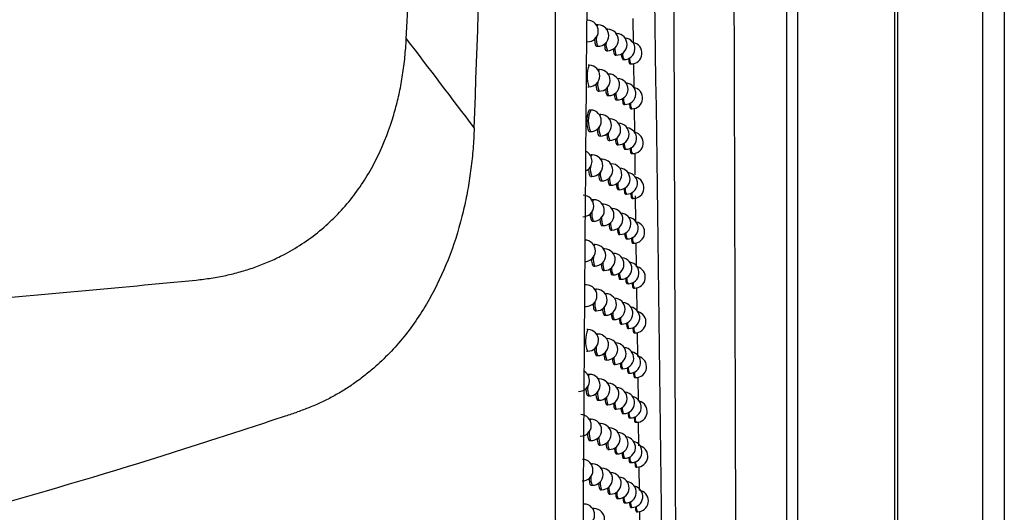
# Model space of a CAD drawing. Header units: millimetres. Extents: x 15231 to 16570, y 10019 to 11489.
# Tile 114 of 206: x 16090 to 16136, y 10634 to 10657. Entities that reach past the tile are written whole.
import ezdxf

# ---------------------------------------------------------------- set-up
doc = ezdxf.new("R2010")
doc.units = ezdxf.units.MM

msp = doc.modelspace()

# ---------------------------------------------------------------- linework, layer by layer
at = {"color": 7, "linetype": 'Continuous', "lineweight": 25}
for p, q in [((16131.091, 10924.651), (16131.091, 10564.564)), ((16135.047, 10564.608), (16135.047, 10924.608)), ((16136.047, 10924.608), (16136.047, 10564.608)), ((16130.96, 10622.496), (16130.96, 10736.72)), ((16125.951, 10622.71), (16125.951, 10736.505)), ((16126.451, 10736.505), (16126.451, 10622.948)), ((16108.277, 10656.08), (16110.64, 10701.147)), ((16117.187, 10656.73), (16117.136, 10656.731)), ((16118.798, 10657.018), (16118.813, 10655.892)), ((16117.634, 10656.524), (16117.582, 10656.525)), ((16118.039, 10656.319), (16118.029, 10656.319)), ((16117.122, 10655.731), (16117.169, 10655.73)), ((16117.568, 10655.525), (16117.616, 10655.524)), ((16117.974, 10655.32), (16118.021, 10655.319)), ((16116.771, 10654.852), (16116.719, 10654.853)), ((16118.339, 10655.115), (16118.386, 10655.114)), ((16118.664, 10654.911), (16118.711, 10654.91)), ((16118.826, 10654.932), (16118.841, 10653.808)), ((16117.25, 10654.645), (16117.198, 10654.646)), ((16117.687, 10654.439), (16117.644, 10654.44)), ((16118.085, 10654.234), (16118.082, 10654.234)), ((16116.706, 10653.853), (16116.754, 10653.852)), ((16117.184, 10653.646), (16117.232, 10653.645)), ((16117.622, 10653.44), (16117.669, 10653.439)), ((16118.019, 10653.235), (16118.067, 10653.234)), ((16118.377, 10653.03), (16118.425, 10653.029)), ((16116.842, 10652.767), (16116.79, 10652.768)), ((16117.311, 10652.561), (16117.259, 10652.562)), ((16118.696, 10652.826), (16118.743, 10652.826)), ((16118.854, 10652.846), (16118.869, 10651.725)), ((16117.74, 10652.355), (16117.706, 10652.355)), ((16116.776, 10651.768), (16116.824, 10651.767)), ((16117.245, 10651.562), (16117.293, 10651.561)), ((16117.674, 10651.356), (16117.722, 10651.355)), ((16118.065, 10651.151), (16118.112, 10651.15)), ((16118.415, 10650.946), (16118.463, 10650.946)), ((16118.728, 10650.743), (16118.775, 10650.742)), ((16118.882, 10650.762), (16118.896, 10649.757)), ((16116.911, 10650.684), (16116.859, 10650.684)), ((16117.371, 10650.477), (16117.32, 10650.478)), ((16117.792, 10650.272), (16117.766, 10650.272)), ((16116.845, 10649.685), (16116.893, 10649.684)), ((16117.305, 10649.478), (16117.353, 10649.477)), ((16117.726, 10649.273), (16117.774, 10649.272)), ((16118.109, 10649.068), (16118.157, 10649.067)), ((16116.979, 10648.601), (16116.927, 10648.602)), ((16118.453, 10648.863), (16118.5, 10648.862)), ((16118.759, 10648.66), (16118.806, 10648.659)), ((16118.909, 10648.785), (16118.925, 10647.56)), ((16117.43, 10648.395), (16117.379, 10648.396)), ((16117.843, 10648.189), (16117.825, 10648.189)), ((16116.913, 10647.602), (16116.961, 10647.601)), ((16117.364, 10647.396), (16117.412, 10647.395)), ((16117.777, 10647.19), (16117.825, 10647.189)), ((16118.153, 10646.985), (16118.2, 10646.984)), ((16118.49, 10646.781), (16118.537, 10646.78)), ((16117.045, 10646.519), (16116.994, 10646.52)), ((16117.488, 10646.313), (16117.44, 10646.314)), ((16118.79, 10646.578), (16118.837, 10646.577)), ((16118.938, 10646.596), (16118.953, 10645.479)), ((16117.893, 10646.108), (16117.883, 10646.108)), ((16116.98, 10645.52), (16117.028, 10645.519)), ((16117.423, 10645.314), (16117.47, 10645.313)), ((16117.828, 10645.109), (16117.876, 10645.108)), ((16118.196, 10644.904), (16118.243, 10644.903)), ((16116.639, 10644.644), (16116.588, 10644.645)), ((16117.111, 10644.438), (16117.06, 10644.439)), ((16118.526, 10644.7), (16118.574, 10644.699)), ((16118.82, 10644.496), (16118.867, 10644.496)), ((16118.966, 10644.514), (16118.981, 10643.399)), ((16117.546, 10644.232), (16117.506, 10644.233)), ((16117.943, 10644.027), (16117.941, 10644.027)), ((16116.574, 10643.645), (16116.622, 10643.645)), ((16117.045, 10643.439), (16117.093, 10643.438)), ((16117.48, 10643.233), (16117.528, 10643.232)), ((16117.877, 10643.028), (16117.925, 10643.027)), ((16116.713, 10642.564), (16116.661, 10642.565)), ((16118.238, 10642.823), (16118.286, 10642.822)), ((16118.562, 10642.619), (16118.61, 10642.618)), ((16117.176, 10642.358), (16117.124, 10642.359)), ((16117.602, 10642.152), (16117.571, 10642.153)), ((16118.85, 10642.416), (16118.897, 10642.415)), ((16118.994, 10642.433), (16119.009, 10641.32)), ((16116.647, 10641.565), (16116.695, 10641.564)), ((16117.11, 10641.359), (16117.158, 10641.358)), ((16117.536, 10641.153), (16117.584, 10641.152)), ((16117.926, 10640.948), (16117.974, 10640.947)), ((16118.28, 10640.744), (16118.327, 10640.743)), ((16116.785, 10640.485), (16116.734, 10640.486)), ((16117.239, 10640.279), (16117.188, 10640.279)), ((16118.597, 10640.54), (16118.645, 10640.539)), ((16118.879, 10640.337), (16118.926, 10640.336)), ((16119.022, 10640.353), (16119.037, 10639.242)), ((16117.657, 10640.073), (16117.634, 10640.073)), ((16116.719, 10639.486), (16116.767, 10639.485)), ((16117.173, 10639.28), (16117.221, 10639.279)), ((16117.591, 10639.074), (16117.639, 10639.073)), ((16117.974, 10638.869), (16118.022, 10638.868)), ((16116.856, 10638.406), (16116.805, 10638.407)), ((16118.321, 10638.665), (16118.368, 10638.664)), ((16118.632, 10638.461), (16118.68, 10638.46)), ((16117.302, 10638.2), (16117.251, 10638.201)), ((16117.712, 10637.995), (16117.697, 10637.995)), ((16118.908, 10638.258), (16118.955, 10638.257)), ((16119.049, 10638.274), (16119.063, 10637.164)), ((16116.79, 10637.407), (16116.838, 10637.406)), ((16117.236, 10637.201), (16117.284, 10637.2)), ((16117.646, 10636.996), (16117.694, 10636.995)), ((16118.021, 10636.791), (16118.069, 10636.79)), ((16118.361, 10636.587), (16118.409, 10636.586)), ((16116.926, 10636.329), (16116.874, 10636.33)), ((16117.363, 10636.123), (16117.321, 10636.124)), ((16118.666, 10636.383), (16118.714, 10636.382)), ((16118.937, 10636.18), (16118.984, 10636.179)), ((16119.074, 10636.196), (16119.087, 10635.088)), ((16117.765, 10635.917), (16117.758, 10635.918)), ((16116.86, 10635.33), (16116.908, 10635.329)), ((16117.297, 10635.124), (16117.345, 10635.123)), ((16117.7, 10634.918), (16117.748, 10634.918)), ((16118.067, 10634.714), (16118.115, 10634.713)), ((16118.401, 10634.51), (16118.449, 10634.509)), ((16118.7, 10634.306), (16118.748, 10634.305)), ((16116.994, 10634.252), (16116.943, 10634.253)), ((16118.965, 10634.103), (16119.012, 10634.103)), ((16119.099, 10634.118), (16119.112, 10633.012))]:
    msp.add_line(p, q, dxfattribs=at)
at = {"color": 7, "linetype": 'Continuous', "lineweight": 25, "flags": 128}
for points in [[(16117.145, 10656.646), (16117.158, 10656.692), (16117.187, 10656.73), (16117.187, 10656.73)], [(16117.606, 10656.489), (16117.633, 10656.524), (16117.634, 10656.524)], [(16118.031, 10656.316), (16118.039, 10656.319), (16118.039, 10656.319)], [(16117.21, 10654.574), (16117.22, 10654.607), (16117.249, 10654.645), (16117.25, 10654.645)], [(16117.663, 10654.412), (16117.687, 10654.439), (16117.687, 10654.439)], [(16118.082, 10654.234), (16118.085, 10654.234), (16118.085, 10654.234)], [(16117.275, 10652.501), (16117.282, 10652.523), (16117.311, 10652.561), (16117.311, 10652.561)], [(16117.719, 10652.336), (16117.74, 10652.355), (16117.74, 10652.355)], [(16116.864, 10650.582), (16116.882, 10650.645), (16116.911, 10650.684), (16116.911, 10650.684)], [(16117.338, 10650.428), (16117.342, 10650.439), (16117.371, 10650.477), (16117.371, 10650.477)], [(16117.775, 10650.259), (16117.792, 10650.272), (16117.792, 10650.272)], [(16116.935, 10648.514), (16116.95, 10648.563), (16116.979, 10648.601), (16116.979, 10648.601)], [(16117.4, 10648.355), (16117.401, 10648.357), (16117.43, 10648.395), (16117.43, 10648.395)], [(16117.83, 10648.182), (16117.843, 10648.189), (16117.843, 10648.189)], [(16117.005, 10646.445), (16117.016, 10646.481), (16117.045, 10646.519), (16117.045, 10646.519)], [(16117.462, 10646.282), (16117.488, 10646.313), (16117.488, 10646.313)], [(16117.885, 10646.105), (16117.893, 10646.108), (16117.893, 10646.108)], [(16117.074, 10644.375), (16117.082, 10644.4), (16117.111, 10644.438), (16117.111, 10644.438)], [(16117.523, 10644.209), (16117.545, 10644.232), (16117.546, 10644.232)], [(16117.941, 10644.027), (16117.943, 10644.027), (16117.943, 10644.027)], [(16117.142, 10642.306), (16117.147, 10642.32), (16117.176, 10642.358), (16117.176, 10642.358)], [(16117.583, 10642.135), (16117.602, 10642.152), (16117.602, 10642.152)], [(16116.742, 10640.397), (16116.756, 10640.447), (16116.785, 10640.485), (16116.785, 10640.485)], [(16117.209, 10640.236), (16117.21, 10640.24), (16117.239, 10640.279), (16117.239, 10640.279)], [(16117.642, 10640.062), (16117.657, 10640.073), (16117.657, 10640.073)], [(16116.816, 10638.331), (16116.827, 10638.368), (16116.856, 10638.406), (16116.856, 10638.406)], [(16117.274, 10638.166), (16117.301, 10638.2), (16117.302, 10638.2)], [(16117.701, 10637.989), (16117.712, 10637.995), (16117.712, 10637.995)], [(16116.889, 10636.265), (16116.897, 10636.291), (16116.926, 10636.329), (16116.926, 10636.329)], [(16117.339, 10636.097), (16117.363, 10636.123), (16117.363, 10636.123)], [(16117.759, 10635.916), (16117.765, 10635.917), (16117.765, 10635.917)], [(16116.96, 10634.199), (16116.965, 10634.214), (16116.994, 10634.252), (16116.994, 10634.252)]]:
    msp.add_lwpolyline(points, dxfattribs=at)
at = {"color": 7, "linetype": 'Continuous', "lineweight": 25}
for centre, radius, start, end in [((16116.691, 10656.437), 0.5, 268.9784, 88.9784), ((16117.178, 10656.23), 0.5, 268.9784, 88.9784), ((16117.625, 10656.024), 0.5, 268.9784, 88.9784), ((16118.03, 10655.819), 0.5, 268.9784, 88.9784), ((16117.916, 10656.062), 0.817, 173.4371, 203.9719), ((16118.298, 10655.834), 0.749, 175.1723, 204.4381), ((16118.395, 10655.614), 0.5, 268.9784, 85.4605), ((16118.72, 10655.41), 0.5, 268.9784, 80.404), ((16118.651, 10655.611), 0.695, 176.6743, 204.8902), ((16118.8, 10655.356), 0.479, 173.0162, 210.3312), ((16118.064, 10654.328), 1.394, 157.9604, 199.9964), ((16116.762, 10654.352), 0.5, 268.9784, 88.9784), ((16119.097, 10655.139), 0.449, 174.2765, 210.7061), ((16117.241, 10654.145), 0.5, 268.9784, 88.9784), ((16117.678, 10653.939), 0.5, 268.9784, 88.9784), ((16117.962, 10653.972), 0.8, 173.8561, 204.0789), ((16118.076, 10653.734), 0.5, 268.9784, 88.9784), ((16118.434, 10653.529), 0.5, 268.9784, 84.5886), ((16118.34, 10653.745), 0.737, 175.5032, 204.5339), ((16118.688, 10653.523), 0.685, 176.9457, 204.9766), ((16118.752, 10653.326), 0.5, 268.9784, 79.5478), ((16118.833, 10653.269), 0.473, 173.2498, 210.399), ((16119.125, 10653.053), 0.444, 174.4682, 210.7651), ((16117.949, 10652.247), 1.223, 154.857, 203.0999), ((16116.833, 10652.267), 0.5, 268.9784, 88.9784), ((16117.302, 10652.061), 0.5, 268.9784, 88.9784), ((16117.731, 10651.855), 0.5, 268.9784, 88.9784), ((16118.121, 10651.65), 0.5, 268.9784, 88.9784), ((16118.009, 10651.882), 0.785, 174.25, 204.1827), ((16118.382, 10651.657), 0.725, 175.8192, 204.6274), ((16118.472, 10651.445), 0.5, 268.9784, 83.7222), ((16118.784, 10651.242), 0.5, 268.9784, 78.6958), ((16118.725, 10651.436), 0.676, 177.2066, 205.0609), ((16118.866, 10651.183), 0.468, 173.475, 210.465), ((16116.402, 10650.391), 0.5, 295.0256, 63.7899), ((16119.152, 10650.967), 0.44, 174.6531, 210.8225), ((16116.902, 10650.184), 0.5, 268.9784, 88.9784), ((16117.362, 10649.977), 0.5, 268.9784, 88.9784), ((16117.783, 10649.772), 0.5, 268.9784, 88.9784), ((16117.662, 10650.023), 0.841, 172.8687, 203.8326), ((16118.055, 10649.794), 0.77, 174.6221, 204.2837), ((16118.166, 10649.567), 0.5, 268.9784, 87.5234), ((16118.509, 10649.362), 0.5, 268.9784, 82.8609), ((16118.423, 10649.57), 0.714, 176.1215, 204.7187), ((16118.761, 10649.35), 0.668, 177.4576, 205.1433), ((16118.815, 10649.159), 0.5, 268.9784, 77.8478), ((16118.899, 10649.097), 0.462, 173.6922, 210.5295), ((16119.18, 10648.883), 0.436, 174.8313, 210.8783), ((16116.48, 10648.308), 0.5, 268.9784, 88.9784), ((16116.97, 10648.101), 0.5, 268.9784, 88.9784), ((16117.712, 10647.935), 0.822, 173.3209, 203.9429), ((16117.421, 10647.895), 0.5, 268.9784, 88.9784), ((16117.834, 10647.689), 0.5, 268.9784, 88.9784), ((16118.209, 10647.484), 0.5, 268.9784, 86.6497), ((16118.102, 10647.707), 0.757, 174.9751, 204.3821), ((16118.464, 10647.485), 0.704, 176.4113, 204.8079), ((16118.546, 10647.28), 0.5, 268.9784, 82.0047), ((16118.846, 10647.077), 0.5, 268.9784, 77.0036), ((16118.621, 10647.23), 0.487, 172.6861, 210.2368), ((16116.556, 10646.226), 0.5, 268.9784, 88.9784), ((16118.931, 10647.013), 0.457, 173.9017, 210.5922), ((16119.207, 10646.799), 0.432, 175.0032, 210.9325), ((16117.037, 10646.019), 0.5, 268.9784, 88.9784), ((16117.479, 10645.813), 0.5, 268.9784, 88.9784), ((16117.763, 10645.847), 0.805, 173.7425, 204.0495), ((16117.885, 10645.608), 0.5, 268.9784, 88.9784), ((16118.252, 10645.403), 0.5, 268.9784, 85.7822), ((16118.148, 10645.621), 0.744, 175.311, 204.478), ((16118.505, 10645.4), 0.694, 176.6895, 204.895), ((16118.583, 10645.199), 0.5, 268.9784, 81.1533), ((16118.876, 10644.996), 0.5, 268.9784, 76.1631), ((16118.659, 10645.146), 0.481, 172.9283, 210.3059), ((16118.963, 10644.93), 0.453, 174.1038, 210.6533), ((16116.631, 10644.145), 0.5, 268.9784, 88.9784), ((16117.102, 10643.938), 0.5, 268.9784, 88.9784), ((16119.234, 10644.716), 0.428, 175.1688, 210.9851), ((16117.537, 10643.732), 0.5, 268.9784, 88.9784), ((16117.934, 10643.527), 0.5, 268.9784, 88.9784), ((16117.813, 10643.761), 0.789, 174.1383, 204.1529), ((16118.194, 10643.537), 0.732, 175.6315, 204.5716), ((16118.295, 10643.322), 0.5, 268.9784, 84.9207), ((16118.618, 10643.118), 0.5, 268.9784, 80.3064), ((16118.546, 10643.316), 0.685, 176.9567, 204.9801), ((16118.696, 10643.063), 0.475, 173.1617, 210.3733), ((16118.906, 10642.915), 0.5, 268.9784, 75.3262), ((16117.82, 10642.044), 1.223, 154.857, 203.0999), ((16116.704, 10642.064), 0.5, 268.9784, 88.9784), ((16118.995, 10642.847), 0.448, 174.2987, 210.7129), ((16119.261, 10642.634), 0.425, 175.3285, 211.0362), ((16117.167, 10641.858), 0.5, 268.9784, 88.9784), ((16117.593, 10641.652), 0.5, 268.9784, 88.9784), ((16117.864, 10641.676), 0.775, 174.5119, 204.2535), ((16117.983, 10641.447), 0.5, 268.9784, 88.9784), ((16118.336, 10641.243), 0.5, 268.9784, 84.0647), ((16118.239, 10641.453), 0.721, 175.938, 204.6631), ((16118.586, 10641.233), 0.676, 177.2137, 205.0633), ((16118.654, 10641.039), 0.5, 268.9784, 79.4638), ((16118.935, 10640.836), 0.5, 268.9784, 74.4928), ((16118.732, 10640.981), 0.47, 173.3868, 210.4391), ((16119.026, 10640.766), 0.444, 174.4867, 210.7708), ((16116.286, 10640.192), 0.5, 268.9784, 58.7625), ((16116.776, 10639.985), 0.5, 268.9784, 88.9784), ((16117.23, 10639.779), 0.5, 268.9784, 88.9784), ((16119.287, 10640.553), 0.422, 175.4824, 211.0858), ((16117.519, 10639.819), 0.823, 173.3017, 203.9381), ((16117.648, 10639.573), 0.5, 268.9784, 88.9784), ((16118.031, 10639.368), 0.5, 268.9784, 87.5111), ((16117.915, 10639.592), 0.761, 174.8661, 204.3514), ((16118.284, 10639.37), 0.71, 176.2316, 204.7524), ((16118.377, 10639.164), 0.5, 268.9784, 83.214), ((16118.689, 10638.96), 0.5, 268.9784, 78.6255), ((16118.626, 10639.152), 0.668, 177.461, 205.1444), ((16118.769, 10638.9), 0.465, 173.604, 210.5032), ((16118.964, 10638.757), 0.5, 268.9784, 73.6628), ((16116.366, 10638.113), 0.5, 268.9784, 88.9784), ((16116.847, 10637.906), 0.5, 268.9784, 88.9784), ((16119.057, 10638.685), 0.44, 174.6681, 210.8271), ((16119.314, 10638.473), 0.418, 175.6306, 211.1339), ((16117.293, 10637.7), 0.5, 268.9784, 88.9784), ((16117.703, 10637.495), 0.5, 268.9784, 88.9784), ((16117.574, 10637.735), 0.806, 173.7197, 204.0436), ((16117.965, 10637.51), 0.748, 175.2031, 204.4469), ((16118.078, 10637.29), 0.5, 268.9784, 86.6497), ((16118.418, 10637.086), 0.5, 268.9784, 82.3685), ((16118.329, 10637.289), 0.7, 176.5133, 204.8397), ((16118.49, 10637.036), 0.487, 172.6861, 210.2368), ((16118.723, 10636.882), 0.5, 268.9784, 77.7912), ((16118.993, 10636.679), 0.5, 268.9784, 72.8361), ((16118.805, 10636.82), 0.459, 173.8135, 210.5657), ((16119.088, 10636.606), 0.436, 174.843, 210.8819), ((16116.445, 10636.035), 0.5, 268.9784, 88.9784), ((16116.917, 10635.829), 0.5, 268.9784, 88.9784), ((16117.354, 10635.623), 0.5, 268.9784, 88.9784), ((16119.339, 10636.394), 0.415, 175.7734, 211.1805), ((16117.629, 10635.652), 0.79, 174.1123, 204.146), ((16117.757, 10635.418), 0.5, 268.9784, 88.9784), ((16118.124, 10635.213), 0.5, 268.9784, 85.7944), ((16118.015, 10635.429), 0.736, 175.5245, 204.5401), ((16118.374, 10635.209), 0.691, 176.7838, 204.9249), ((16118.458, 10635.009), 0.5, 268.9784, 81.5278), ((16118.757, 10634.805), 0.5, 268.9784, 76.9608), ((16118.531, 10634.956), 0.481, 172.9249, 210.305), ((16118.84, 10634.74), 0.455, 174.0156, 210.6266), ((16119.021, 10634.602), 0.5, 268.9784, 72.0128), ((16116.522, 10633.959), 0.5, 268.9784, 88.9784), ((16119.118, 10634.527), 0.432, 175.0117, 210.9352), ((16119.365, 10634.316), 0.412, 175.9109, 211.2256), ((16116.985, 10633.752), 0.5, 268.9784, 88.9784)]:
    msp.add_arc(centre, radius, start, end, dxfattribs=at)
for points, knots in [([(16123.322, 10734.704), (16123.324, 10733.548), (16123.328, 10731.236), (16123.334, 10727.768), (16123.34, 10724.302), (16123.346, 10720.836), (16123.352, 10717.372), (16123.359, 10713.909), (16123.366, 10710.447), (16123.373, 10706.986), (16123.38, 10703.526), (16123.387, 10700.067), (16123.395, 10696.61), (16123.403, 10693.153), (16123.411, 10689.698), (16123.419, 10686.244), (16123.427, 10682.79), (16123.438, 10678.185), (16123.452, 10672.431), (16123.471, 10665.531), (16123.489, 10658.638), (16123.509, 10651.752), (16123.529, 10644.873), (16123.55, 10638.001), (16123.571, 10631.135), (16123.586, 10626.564), (16123.594, 10624.279)], [0, 0, 0, 0, 0.031233, 0.062465, 0.093696, 0.124926, 0.156156, 0.187386, 0.218616, 0.249847, 0.281078, 0.31231, 0.343544, 0.374779, 0.406016, 0.437255, 0.468497, 0.499741, 0.56229, 0.624831, 0.687364, 0.749893, 0.812419, 0.874944, 0.93747, 1, 1, 1, 1]), ([(16117.145, 10698.002), (16116.892, 10681.619), (16116.712, 10665.225), (16116.459, 10632.445), (16116.386, 10616.063), (16116.35, 10599.69)], [0, 0, 0, 0, 0.5, 0.5, 1, 1, 1, 1]), ([(16117.135, 10656.725), (16117.131, 10656.727), (16117.12, 10656.733), (16117.109, 10656.715), (16117.102, 10656.704)], [0, 0, 0, 0, 0.4060098, 1, 1, 1, 1]), ([(16098.516, 10644.869), (16098.635, 10644.882), (16098.87, 10644.907), (16099.219, 10644.957), (16099.564, 10645.015), (16099.903, 10645.083), (16100.238, 10645.161), (16100.567, 10645.248), (16100.891, 10645.345), (16101.21, 10645.451), (16101.524, 10645.566), (16101.832, 10645.691), (16102.136, 10645.826), (16102.947, 10646.217), (16104.197, 10647.012), (16105.644, 10648.449), (16106.784, 10650.154), (16107.425, 10651.654), (16107.779, 10652.824), (16107.967, 10653.602), (16108.113, 10654.406), (16108.221, 10655.234), (16108.258, 10655.795), (16108.277, 10656.08)], [0, 0, 0, 0, 0.021836, 0.043434, 0.064812, 0.085987, 0.106979, 0.127807, 0.14849, 0.169048, 0.189503, 0.209874, 0.230183, 0.25045, 0.375145, 0.499962, 0.62217, 0.749685, 0.797782, 0.84671, 0.896625, 0.947675, 1, 1, 1, 1]), ([(16117.016, 10656.065), (16117.018, 10656.03), (16117.025, 10655.942), (16117.049, 10655.832), (16117.083, 10655.747), (16117.109, 10655.737), (16117.122, 10655.732)], [0, 0, 0, 0, 0.182269, 0.456527, 0.731915, 1, 1, 1, 1]), ([(16117.473, 10655.838), (16117.475, 10655.81), (16117.481, 10655.729), (16117.502, 10655.626), (16117.533, 10655.541), (16117.556, 10655.531), (16117.568, 10655.526)], [0, 0, 0, 0, 0.151295, 0.436753, 0.722937, 1, 1, 1, 1]), ([(16117.89, 10655.612), (16117.891, 10655.591), (16117.895, 10655.517), (16117.914, 10655.42), (16117.942, 10655.335), (16117.963, 10655.325), (16117.974, 10655.321)], [0, 0, 0, 0, 0.1174355, 0.4149161, 0.7127961, 1, 1, 1, 1]), ([(16118.265, 10655.386), (16118.266, 10655.372), (16118.27, 10655.306), (16118.286, 10655.216), (16118.31, 10655.13), (16118.329, 10655.121), (16118.339, 10655.116)], [0, 0, 0, 0, 0.080299, 0.39073, 0.701324, 1, 1, 1, 1]), ([(16118.6, 10655.16), (16118.6, 10655.154), (16118.603, 10655.096), (16118.617, 10655.012), (16118.638, 10654.926), (16118.655, 10654.917), (16118.664, 10654.912)], [0, 0, 0, 0, 0.039419, 0.363859, 0.688321, 1, 1, 1, 1]), ([(16117.08, 10653.976), (16117.083, 10653.942), (16117.089, 10653.855), (16117.113, 10653.747), (16117.146, 10653.662), (16117.171, 10653.652), (16117.184, 10653.647)], [0, 0, 0, 0, 0.175439, 0.452176, 0.729946, 1, 1, 1, 1]), ([(16117.529, 10653.749), (16117.531, 10653.722), (16117.536, 10653.643), (16117.557, 10653.541), (16117.587, 10653.456), (16117.61, 10653.446), (16117.622, 10653.441)], [0, 0, 0, 0, 0.14436, 0.432291, 0.720874, 1, 1, 1, 1]), ([(16117.937, 10653.523), (16117.939, 10653.503), (16117.943, 10653.431), (16117.961, 10653.336), (16117.988, 10653.25), (16118.009, 10653.241), (16118.019, 10653.236)], [0, 0, 0, 0, 0.110414, 0.410356, 0.710645, 1, 1, 1, 1]), ([(16118.306, 10653.297), (16118.306, 10653.285), (16118.31, 10653.22), (16118.325, 10653.131), (16118.349, 10653.046), (16118.368, 10653.036), (16118.378, 10653.031)], [0, 0, 0, 0, 0.073216, 0.386089, 0.699093, 1, 1, 1, 1]), ([(16118.634, 10653.072), (16118.634, 10653.067), (16118.637, 10653.01), (16118.65, 10652.928), (16118.671, 10652.842), (16118.688, 10652.832), (16118.696, 10652.827)], [0, 0, 0, 0, 0.0323085, 0.3591597, 0.6860223, 1, 1, 1, 1]), ([(16116.79, 10652.762), (16116.785, 10652.763), (16116.766, 10652.771), (16116.734, 10652.725), (16116.698, 10652.628), (16116.671, 10652.487), (16116.657, 10652.322), (16116.658, 10652.152), (16116.672, 10651.995), (16116.699, 10651.869), (16116.735, 10651.785), (16116.763, 10651.774), (16116.776, 10651.769)], [0, 0, 0, 0, 0.036715, 0.144902, 0.25298, 0.36062, 0.467684, 0.574309, 0.680848, 0.787693, 0.895086, 1, 1, 1, 1]), ([(16111.429, 10651.925), (16111.423, 10651.766), (16111.409, 10651.45), (16111.376, 10650.979), (16111.334, 10650.513), (16111.281, 10650.052), (16111.217, 10649.596), (16111.144, 10649.146), (16111.06, 10648.7), (16110.966, 10648.259), (16110.732, 10647.281), (16110.268, 10645.813), (16109.374, 10643.924), (16108.225, 10642.213), (16107.132, 10641.074), (16106.308, 10640.396), (16105.833, 10640.046), (16105.342, 10639.726), (16104.836, 10639.434), (16104.315, 10639.173), (16103.779, 10638.938), (16103.411, 10638.807), (16103.227, 10638.742)], [0, 0, 0, 0, 0.028645, 0.05702, 0.085139, 0.113018, 0.140672, 0.168118, 0.195372, 0.222452, 0.249374, 0.376927, 0.499408, 0.626288, 0.749104, 0.78533, 0.821246, 0.85696, 0.892582, 0.928222, 0.963992, 1, 1, 1, 1]), ([(16117.144, 10651.887), (16117.146, 10651.855), (16117.152, 10651.77), (16117.175, 10651.663), (16117.208, 10651.578), (16117.233, 10651.568), (16117.245, 10651.563)], [0, 0, 0, 0, 0.168602, 0.44781, 0.727962, 1, 1, 1, 1]), ([(16117.584, 10651.66), (16117.586, 10651.635), (16117.591, 10651.557), (16117.611, 10651.457), (16117.64, 10651.372), (16117.663, 10651.362), (16117.674, 10651.357)], [0, 0, 0, 0, 0.137423, 0.427819, 0.718797, 1, 1, 1, 1]), ([(16117.984, 10651.434), (16117.986, 10651.417), (16117.99, 10651.346), (16118.007, 10651.252), (16118.034, 10651.166), (16118.054, 10651.157), (16118.065, 10651.152)], [0, 0, 0, 0, 0.103397, 0.40579, 0.708483, 1, 1, 1, 1]), ([(16118.345, 10651.209), (16118.346, 10651.198), (16118.349, 10651.135), (16118.364, 10651.047), (16118.388, 10650.962), (16118.406, 10650.952), (16118.416, 10650.947)], [0, 0, 0, 0, 0.066143, 0.381447, 0.696855, 1, 1, 1, 1]), ([(16118.667, 10650.985), (16118.667, 10650.981), (16118.67, 10650.925), (16118.683, 10650.844), (16118.703, 10650.758), (16118.72, 10650.748), (16118.728, 10650.744)], [0, 0, 0, 0, 0.025379, 0.354575, 0.683773, 1, 1, 1, 1]), ([(16116.859, 10650.678), (16116.854, 10650.68), (16116.841, 10650.687), (16116.828, 10650.665), (16116.819, 10650.651)], [0, 0, 0, 0, 0.3447908, 1, 1, 1, 1]), ([(16116.736, 10650.025), (16116.738, 10649.988), (16116.745, 10649.897), (16116.77, 10649.786), (16116.805, 10649.701), (16116.832, 10649.69), (16116.845, 10649.685)], [0, 0, 0, 0, 0.190523, 0.461733, 0.734209, 1, 1, 1, 1]), ([(16117.207, 10649.798), (16117.209, 10649.768), (16117.214, 10649.685), (16117.237, 10649.579), (16117.268, 10649.494), (16117.293, 10649.484), (16117.305, 10649.479)], [0, 0, 0, 0, 0.161759, 0.443433, 0.725962, 1, 1, 1, 1]), ([(16117.638, 10649.573), (16117.64, 10649.549), (16117.645, 10649.473), (16117.664, 10649.373), (16117.693, 10649.288), (16117.715, 10649.278), (16117.726, 10649.274)], [0, 0, 0, 0, 0.1304866, 0.4233394, 0.7167091, 1, 1, 1, 1]), ([(16118.031, 10649.347), (16118.032, 10649.331), (16118.036, 10649.262), (16118.053, 10649.168), (16118.079, 10649.083), (16118.099, 10649.073), (16118.109, 10649.069)], [0, 0, 0, 0, 0.096385, 0.401221, 0.706312, 1, 1, 1, 1]), ([(16118.384, 10649.123), (16118.385, 10649.113), (16118.388, 10649.051), (16118.403, 10648.964), (16118.426, 10648.879), (16118.444, 10648.869), (16118.453, 10648.864)], [0, 0, 0, 0, 0.059083, 0.376807, 0.694611, 1, 1, 1, 1]), ([(16118.699, 10648.901), (16118.699, 10648.897), (16118.702, 10648.842), (16118.715, 10648.761), (16118.735, 10648.675), (16118.751, 10648.665), (16118.759, 10648.661)], [0, 0, 0, 0, 0.023113, 0.353073, 0.683029, 1, 1, 1, 1]), ([(16116.927, 10648.595), (16116.922, 10648.598), (16116.911, 10648.604), (16116.899, 10648.585), (16116.892, 10648.574)], [0, 0, 0, 0, 0.391117, 1, 1, 1, 1]), ([(16116.806, 10647.937), (16116.809, 10647.902), (16116.815, 10647.813), (16116.84, 10647.703), (16116.874, 10647.618), (16116.9, 10647.608), (16116.913, 10647.603)], [0, 0, 0, 0, 0.183781, 0.457452, 0.732286, 1, 1, 1, 1]), ([(16117.268, 10647.711), (16117.27, 10647.682), (16117.276, 10647.601), (16117.297, 10647.497), (16117.328, 10647.412), (16117.353, 10647.401), (16117.364, 10647.397)], [0, 0, 0, 0, 0.154914, 0.439043, 0.723948, 1, 1, 1, 1]), ([(16117.691, 10647.486), (16117.693, 10647.464), (16117.697, 10647.389), (16117.716, 10647.291), (16117.745, 10647.206), (16117.767, 10647.196), (16117.777, 10647.191)], [0, 0, 0, 0, 0.123551, 0.418852, 0.714609, 1, 1, 1, 1]), ([(16118.076, 10647.261), (16118.077, 10647.246), (16118.081, 10647.178), (16118.097, 10647.086), (16118.123, 10647.001), (16118.143, 10646.991), (16118.153, 10646.986)], [0, 0, 0, 0, 0.089381, 0.396649, 0.704133, 1, 1, 1, 1]), ([(16118.423, 10647.037), (16118.423, 10647.028), (16118.427, 10646.968), (16118.441, 10646.882), (16118.463, 10646.796), (16118.481, 10646.787), (16118.49, 10646.782)], [0, 0, 0, 0, 0.052035, 0.37217, 0.692362, 1, 1, 1, 1]), ([(16118.731, 10646.818), (16118.732, 10646.815), (16118.734, 10646.759), (16118.746, 10646.679), (16118.766, 10646.593), (16118.782, 10646.583), (16118.79, 10646.579)], [0, 0, 0, 0, 0.020876, 0.351585, 0.682287, 1, 1, 1, 1]), ([(16116.875, 10645.851), (16116.878, 10645.817), (16116.884, 10645.73), (16116.908, 10645.621), (16116.941, 10645.536), (16116.967, 10645.526), (16116.98, 10645.521)], [0, 0, 0, 0, 0.177033, 0.453156, 0.730346, 1, 1, 1, 1]), ([(16117.329, 10645.625), (16117.33, 10645.598), (16117.336, 10645.518), (16117.357, 10645.415), (16117.387, 10645.33), (16117.411, 10645.32), (16117.423, 10645.315)], [0, 0, 0, 0, 0.148065, 0.434644, 0.721921, 1, 1, 1, 1]), ([(16117.744, 10645.4), (16117.745, 10645.379), (16117.749, 10645.306), (16117.768, 10645.209), (16117.796, 10645.124), (16117.817, 10645.114), (16117.828, 10645.11)], [0, 0, 0, 0, 0.116619, 0.414358, 0.712499, 1, 1, 1, 1]), ([(15933.578, 10644.869), (15934.524, 10644.777), (15936.415, 10644.594), (15939.253, 10644.33), (15942.091, 10644.075), (15944.93, 10643.83), (15947.769, 10643.595), (15950.608, 10643.369), (15953.448, 10643.153), (15956.289, 10642.946), (15959.129, 10642.749), (15961.971, 10642.562), (15964.813, 10642.384), (15967.655, 10642.216), (15970.498, 10642.058), (15973.341, 10641.909), (15976.185, 10641.769), (15979.029, 10641.64), (15981.874, 10641.52), (15984.719, 10641.409), (15987.565, 10641.308), (15990.411, 10641.217), (15993.258, 10641.135), (15996.105, 10641.063), (15998.952, 10641.001), (16001.8, 10640.948), (16004.649, 10640.905), (16007.498, 10640.871), (16010.347, 10640.847), (16013.197, 10640.833), (16016.934, 10640.826), (16021.557, 10640.841), (16027.066, 10640.895), (16032.572, 10640.985), (16038.078, 10641.111), (16043.581, 10641.272), (16049.082, 10641.47), (16054.582, 10641.703), (16060.08, 10641.973), (16065.577, 10642.278), (16071.071, 10642.619), (16076.564, 10642.996), (16082.055, 10643.409), (16087.544, 10643.858), (16093.032, 10644.341), (16096.688, 10644.693), (16098.516, 10644.869)], [0, 0, 0, 0, 0.017254, 0.034505, 0.051753, 0.069, 0.086244, 0.103486, 0.120727, 0.137966, 0.155204, 0.172441, 0.189677, 0.206913, 0.224148, 0.241382, 0.258617, 0.275851, 0.293086, 0.310322, 0.327558, 0.344795, 0.362033, 0.379272, 0.396513, 0.413756, 0.431, 0.448246, 0.465495, 0.482746, 0.5, 0.533355, 0.5667, 0.600038, 0.633369, 0.666696, 0.700019, 0.733339, 0.766659, 0.79998, 0.833303, 0.86663, 0.899961, 0.933299, 0.966645, 1, 1, 1, 1]), ([(16118.121, 10645.176), (16118.122, 10645.162), (16118.126, 10645.095), (16118.142, 10645.005), (16118.167, 10644.919), (16118.186, 10644.91), (16118.196, 10644.905)], [0, 0, 0, 0, 0.082384, 0.392076, 0.701946, 1, 1, 1, 1]), ([(16118.461, 10644.952), (16118.461, 10644.945), (16118.464, 10644.885), (16118.478, 10644.801), (16118.5, 10644.715), (16118.518, 10644.706), (16118.526, 10644.701)], [0, 0, 0, 0, 0.045002, 0.367535, 0.690108, 1, 1, 1, 1]), ([(16118.763, 10644.735), (16118.763, 10644.733), (16118.766, 10644.678), (16118.778, 10644.598), (16118.797, 10644.512), (16118.812, 10644.502), (16118.82, 10644.497)], [0, 0, 0, 0, 0.018666, 0.35011, 0.681545, 1, 1, 1, 1]), ([(16116.943, 10643.765), (16116.946, 10643.733), (16116.952, 10643.647), (16116.975, 10643.54), (16117.008, 10643.455), (16117.033, 10643.445), (16117.045, 10643.44)], [0, 0, 0, 0, 0.170278, 0.448848, 0.728391, 1, 1, 1, 1]), ([(16117.388, 10643.54), (16117.39, 10643.514), (16117.395, 10643.435), (16117.415, 10643.334), (16117.445, 10643.249), (16117.468, 10643.239), (16117.48, 10643.234)], [0, 0, 0, 0, 0.141216, 0.430235, 0.719881, 1, 1, 1, 1]), ([(16117.795, 10643.315), (16117.796, 10643.296), (16117.801, 10643.224), (16117.819, 10643.129), (16117.846, 10643.043), (16117.867, 10643.034), (16117.877, 10643.029)], [0, 0, 0, 0, 0.10969, 0.40986, 0.710378, 1, 1, 1, 1]), ([(16118.165, 10643.091), (16118.166, 10643.079), (16118.169, 10643.014), (16118.185, 10642.924), (16118.209, 10642.839), (16118.229, 10642.829), (16118.238, 10642.824)], [0, 0, 0, 0, 0.075398, 0.387502, 0.699752, 1, 1, 1, 1]), ([(16118.498, 10642.868), (16118.499, 10642.862), (16118.502, 10642.804), (16118.515, 10642.72), (16118.537, 10642.635), (16118.554, 10642.625), (16118.562, 10642.62)], [0, 0, 0, 0, 0.037984, 0.362905, 0.68785, 1, 1, 1, 1]), ([(16118.794, 10642.654), (16118.794, 10642.652), (16118.797, 10642.597), (16118.808, 10642.517), (16118.827, 10642.431), (16118.842, 10642.422), (16118.85, 10642.417)], [0, 0, 0, 0, 0.016484, 0.348648, 0.680805, 1, 1, 1, 1]), ([(16117.01, 10641.68), (16117.013, 10641.649), (16117.018, 10641.566), (16117.041, 10641.46), (16117.073, 10641.375), (16117.098, 10641.365), (16117.11, 10641.36)], [0, 0, 0, 0, 0.163519, 0.444527, 0.726422, 1, 1, 1, 1]), ([(16117.446, 10641.455), (16117.448, 10641.431), (16117.453, 10641.354), (16117.473, 10641.254), (16117.502, 10641.169), (16117.525, 10641.159), (16117.536, 10641.154)], [0, 0, 0, 0, 0.134367, 0.425818, 0.717829, 1, 1, 1, 1]), ([(16117.846, 10641.231), (16117.847, 10641.213), (16117.851, 10641.143), (16117.868, 10641.049), (16117.895, 10640.964), (16117.916, 10640.954), (16117.926, 10640.949)], [0, 0, 0, 0, 0.102767, 0.405357, 0.708248, 1, 1, 1, 1]), ([(16118.209, 10641.008), (16118.209, 10640.996), (16118.213, 10640.933), (16118.228, 10640.844), (16118.252, 10640.759), (16118.27, 10640.749), (16118.28, 10640.745)], [0, 0, 0, 0, 0.068422, 0.382928, 0.697552, 1, 1, 1, 1]), ([(16118.535, 10640.785), (16118.535, 10640.78), (16118.538, 10640.723), (16118.551, 10640.641), (16118.572, 10640.555), (16118.589, 10640.545), (16118.597, 10640.541)], [0, 0, 0, 0, 0.030984, 0.35828, 0.68559, 1, 1, 1, 1]), ([(16116.733, 10640.479), (16116.729, 10640.482), (16116.717, 10640.488), (16116.706, 10640.469), (16116.699, 10640.457)], [0, 0, 0, 0, 0.38868, 1, 1, 1, 1]), ([(16118.825, 10640.574), (16118.825, 10640.571), (16118.827, 10640.517), (16118.839, 10640.438), (16118.857, 10640.352), (16118.872, 10640.342), (16118.879, 10640.338)], [0, 0, 0, 0, 0.01433, 0.3472, 0.680068, 1, 1, 1, 1]), ([(16116.612, 10639.821), (16116.615, 10639.786), (16116.621, 10639.697), (16116.646, 10639.587), (16116.68, 10639.502), (16116.706, 10639.492), (16116.719, 10639.487)], [0, 0, 0, 0, 0.183818, 0.457443, 0.732242, 1, 1, 1, 1]), ([(16117.076, 10639.596), (16117.078, 10639.567), (16117.084, 10639.485), (16117.106, 10639.381), (16117.137, 10639.296), (16117.161, 10639.285), (16117.173, 10639.28)], [0, 0, 0, 0, 0.156757, 0.440196, 0.724439, 1, 1, 1, 1]), ([(16117.504, 10639.372), (16117.505, 10639.349), (16117.51, 10639.274), (16117.529, 10639.175), (16117.558, 10639.09), (16117.58, 10639.08), (16117.591, 10639.075)], [0, 0, 0, 0, 0.127519, 0.421393, 0.715765, 1, 1, 1, 1]), ([(16117.896, 10639.148), (16117.897, 10639.132), (16117.901, 10639.063), (16117.917, 10638.97), (16117.943, 10638.885), (16117.964, 10638.875), (16117.974, 10638.87)], [0, 0, 0, 0, 0.095851, 0.400851, 0.70611, 1, 1, 1, 1]), ([(16118.251, 10638.925), (16118.252, 10638.915), (16118.255, 10638.853), (16118.27, 10638.766), (16118.293, 10638.68), (16118.312, 10638.67), (16118.321, 10638.666)], [0, 0, 0, 0, 0.061458, 0.378356, 0.695346, 1, 1, 1, 1]), ([(15928.868, 10638.741), (15928.868, 10638.741), (15929.048, 10638.679), (15930.267, 10638.28), (15936.145, 10636.332), (15944.089, 10633.998), (15969.232, 10627.666), (15992.412, 10624.569), (16016.041, 10624.273), (16022.79, 10624.357), (16041.824, 10625.072), (16061.707, 10627.702), (16085.015, 10633.139), (16094.984, 10636.011), (16101.831, 10638.281), (16103.042, 10638.678), (16103.227, 10638.741)], [0.0831025, 0.0831025, 0.0831025, 0.0831025, 0.0831028, 0.085856, 0.101481, 0.1717935, 0.2030435, 0.4686685, 0.4999594, 0.5311685, 0.5624185, 0.7655435, 0.8124185, 0.898356, 0.913981, 0.916816, 0.916816, 0.916816, 0.916816]), ([(16118.571, 10638.703), (16118.572, 10638.699), (16118.574, 10638.643), (16118.587, 10638.562), (16118.608, 10638.476), (16118.624, 10638.467), (16118.632, 10638.462)], [0, 0, 0, 0, 0.024991, 0.354318, 0.683648, 1, 1, 1, 1]), ([(16118.855, 10638.494), (16118.855, 10638.492), (16118.858, 10638.438), (16118.869, 10638.359), (16118.887, 10638.273), (16118.901, 10638.264), (16118.908, 10638.259)], [0, 0, 0, 0, 0.012203, 0.345766, 0.679332, 1, 1, 1, 1]), ([(16116.686, 10637.738), (16116.688, 10637.704), (16116.694, 10637.617), (16116.718, 10637.509), (16116.752, 10637.423), (16116.778, 10637.413), (16116.79, 10637.408)], [0, 0, 0, 0, 0.177148, 0.453199, 0.730327, 1, 1, 1, 1]), ([(16117.141, 10637.514), (16117.143, 10637.486), (16117.148, 10637.405), (16117.169, 10637.302), (16117.2, 10637.217), (16117.224, 10637.207), (16117.236, 10637.202)], [0, 0, 0, 0, 0.149993, 0.435854, 0.722443, 1, 1, 1, 1]), ([(16117.646, 10637.002), (16117.642, 10637), (16117.627, 10636.994), (16117.602, 10637.04), (16117.576, 10637.138), (16117.562, 10637.23), (16117.559, 10637.287), (16117.559, 10637.289)], [0, 0, 0, 0, 0.0982724, 0.3947324, 0.6912194, 0.9874531, 1, 1, 1, 1]), ([(16117.945, 10637.066), (16117.945, 10637.051), (16117.949, 10636.984), (16117.966, 10636.892), (16117.991, 10636.806), (16118.011, 10636.797), (16118.021, 10636.792)], [0, 0, 0, 0, 0.088942, 0.396344, 0.703963, 1, 1, 1, 1]), ([(16118.293, 10636.844), (16118.294, 10636.835), (16118.297, 10636.774), (16118.311, 10636.688), (16118.334, 10636.602), (16118.352, 10636.593), (16118.361, 10636.588)], [0, 0, 0, 0, 0.054508, 0.373787, 0.693135, 1, 1, 1, 1]), ([(16118.607, 10636.624), (16118.607, 10636.621), (16118.61, 10636.565), (16118.622, 10636.484), (16118.643, 10636.398), (16118.659, 10636.389), (16118.667, 10636.384)], [0, 0, 0, 0, 0.022767, 0.352845, 0.68292, 1, 1, 1, 1]), ([(16118.885, 10636.415), (16118.885, 10636.414), (16118.887, 10636.36), (16118.898, 10636.281), (16118.916, 10636.195), (16118.93, 10636.186), (16118.937, 10636.181)], [0, 0, 0, 0, 0.010103, 0.344345, 0.678599, 1, 1, 1, 1]), ([(16116.758, 10635.656), (16116.76, 10635.624), (16116.766, 10635.538), (16116.789, 10635.431), (16116.822, 10635.346), (16116.847, 10635.336), (16116.86, 10635.331)], [0, 0, 0, 0, 0.170472, 0.448942, 0.728398, 1, 1, 1, 1]), ([(16117.204, 10635.432), (16117.206, 10635.406), (16117.211, 10635.327), (16117.232, 10635.225), (16117.262, 10635.14), (16117.286, 10635.13), (16117.297, 10635.125)], [0, 0, 0, 0, 0.143228, 0.431504, 0.720434, 1, 1, 1, 1]), ([(16117.616, 10635.208), (16117.617, 10635.188), (16117.622, 10635.116), (16117.64, 10635.019), (16117.667, 10634.934), (16117.689, 10634.924), (16117.7, 10634.919)], [0, 0, 0, 0, 0.113833, 0.412527, 0.711607, 1, 1, 1, 1]), ([(16117.993, 10634.985), (16117.994, 10634.972), (16117.997, 10634.905), (16118.013, 10634.815), (16118.038, 10634.729), (16118.058, 10634.72), (16118.067, 10634.715)], [0, 0, 0, 0, 0.082042, 0.391835, 0.70181, 1, 1, 1, 1]), ([(16118.335, 10634.763), (16118.335, 10634.755), (16118.338, 10634.696), (16118.352, 10634.611), (16118.375, 10634.525), (16118.392, 10634.515), (16118.401, 10634.511)], [0, 0, 0, 0, 0.047573, 0.369221, 0.69092, 1, 1, 1, 1]), ([(16118.642, 10634.546), (16118.642, 10634.543), (16118.645, 10634.488), (16118.657, 10634.407), (16118.677, 10634.321), (16118.693, 10634.312), (16118.7, 10634.307)], [0, 0, 0, 0, 0.02057, 0.351385, 0.682193, 1, 1, 1, 1]), ([(16118.915, 10634.337), (16118.915, 10634.336), (16118.917, 10634.283), (16118.927, 10634.205), (16118.945, 10634.119), (16118.959, 10634.109), (16118.965, 10634.104)], [0, 0, 0, 0, 0.008031, 0.342939, 0.677869, 1, 1, 1, 1])]:
    msp.add_open_spline(points, degree=3, knots=knots, dxfattribs=at)
for points in [[(16120.825, 10622.372), (16120.733, 10649.203), (16120.656, 10676.203), (16120.593, 10703.317)], [(16120.267, 10621.957), (16119.973, 10648.318), (16119.615, 10674.866), (16119.118, 10701.601)], [(16115.241, 10599.877), (16115.21, 10633.466), (16115.189, 10667.076), (16115.176, 10700.696)], [(16111.429, 10651.925), (16112.013, 10668.116), (16112.49, 10684.31), (16112.863, 10700.508)], [(16108.277, 10656.08), (16109.327, 10654.694), (16110.378, 10653.309), (16111.429, 10651.925)]]:
    msp.add_open_spline(points, degree=3, dxfattribs=at)

doc.saveas('drawing.dxf')
